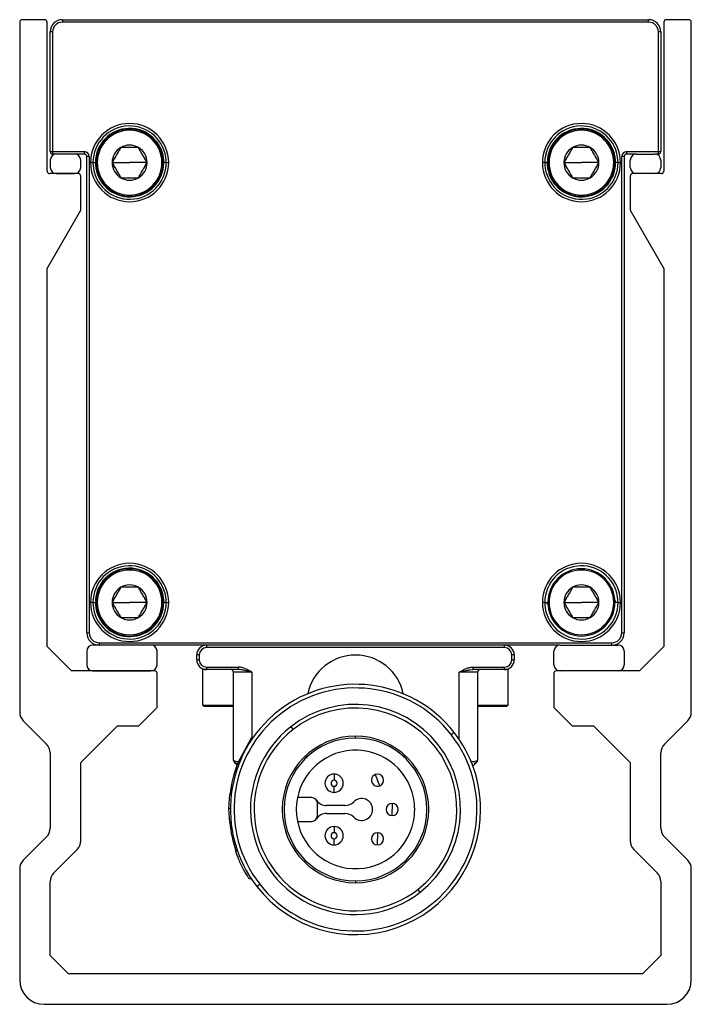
# Model space of a CAD drawing. Header units: millimetres. Extents: x -420 to 2302, y 443 to 882.
# Tile 1 of 16: x -420 to -365, y 618 to 699. Entities that reach past the tile are written whole.
import ezdxf

# ---------------------------------------------------------------- set-up
doc = ezdxf.new("R2010")
doc.units = ezdxf.units.MM

# ---------------------------------------------------------------- blocks, each defined once
blk = doc.blocks.new('Drawing View4')
at = {"color": 7, "linetype": 'Continuous', "lineweight": 25}
for p, q in [((-31.5, 60.21), (-31.5, 3.724)), ((-29.45, 60.41), (-31.3, 60.41)), ((-29.25, 48.01), (-29.25, 60.21)), ((-28, 60.41), (-28, 60.21)), ((-28, 60.41), (20, 60.41)), ((20, 60.21), (-28, 60.21)), ((20, 60.21), (20, 60.41)), ((21.25, 60.21), (21.25, 48.01)), ((23.3, 60.41), (21.45, 60.41)), ((23.5, 3.724), (23.5, 60.21)), ((-29, 49.61), (-29, 59.41)), ((-28.8, 59.41), (-29, 59.41)), ((-28.8, 59.41), (-28.8, 49.61)), ((20.8, 49.61), (20.8, 59.41)), ((21, 59.41), (20.8, 59.41)), ((21, 59.41), (21, 49.61)), ((-29, 49.61), (-28.8, 49.61)), ((-28.8, 49.61), (-28.8, 49.41)), ((-28.8, 49.61), (-26.2, 49.61)), ((-28.5, 49.41), (-28.8, 49.41)), ((-27, 49.41), (-28.5, 49.41)), ((-26.2, 49.41), (-27, 49.41)), ((-26.2, 49.41), (-26.2, 49.61)), ((-26, 10.21), (-26, 49.21)), ((-25.8, 49.21), (-26, 49.21)), ((-25.8, 49.21), (-25.8, 10.21)), ((17.8, 10.21), (17.8, 49.21)), ((18, 49.21), (17.8, 49.21)), ((18, 49.21), (18, 10.21)), ((18.2, 49.61), (20.8, 49.61)), ((18.2, 49.61), (18.2, 49.41)), ((19, 49.41), (18.2, 49.41)), ((19, 49.41), (20.5, 49.41)), ((20.8, 49.41), (20.5, 49.41)), ((20.8, 49.41), (20.8, 49.61)), ((20.8, 49.61), (21, 49.61)), ((-29, 48.91), (-29, 48.31)), ((-26.5, 48.31), (-26.5, 48.91)), ((-25.5, 48.71), (-25.7, 48.71)), ((-25.5, 48.71), (-25.3, 48.71)), ((-25.25, 48.71), (-25.15, 48.71)), ((-23.935, 48.71), (-22.5, 48.71)), ((-21.065, 48.71), (-22.5, 48.71)), ((-19.75, 48.71), (-19.85, 48.71)), ((-19.5, 48.71), (-19.7, 48.71)), ((-19.5, 48.71), (-19.3, 48.71)), ((11.5, 48.71), (11.3, 48.71)), ((11.5, 48.71), (11.7, 48.71)), ((11.75, 48.71), (11.85, 48.71)), ((13.065, 48.71), (14.5, 48.71)), ((15.935, 48.71), (14.5, 48.71)), ((17.25, 48.71), (17.15, 48.71)), ((17.5, 48.71), (17.3, 48.71)), ((17.5, 48.71), (17.7, 48.71)), ((18.5, 48.31), (18.5, 48.91)), ((21, 48.91), (21, 48.31)), ((-26.7, 47.81), (-29.05, 47.81)), ((-28.5, 47.81), (-27, 47.81)), ((-26.5, 44.81), (-26.5, 47.61)), ((18.5, 47.61), (18.5, 44.81)), ((21.05, 47.81), (18.7, 47.81)), ((20.5, 47.81), (19, 47.81)), ((-29.25, 40.047), (-26.5, 44.81)), ((18.5, 44.81), (21.25, 40.047)), ((-29.25, 9.11), (-29.25, 40.047)), ((21.25, 40.047), (21.25, 9.11)), ((-25.5, 12.71), (-25.7, 12.71)), ((-25.5, 12.71), (-25.3, 12.71)), ((-25.25, 12.71), (-25.15, 12.71)), ((-23.935, 12.71), (-22.5, 12.71)), ((-21.065, 12.71), (-22.5, 12.71)), ((-19.75, 12.71), (-19.85, 12.71)), ((-19.5, 12.71), (-19.7, 12.71)), ((-19.5, 12.71), (-19.3, 12.71)), ((11.5, 12.71), (11.3, 12.71)), ((11.5, 12.71), (11.7, 12.71)), ((11.75, 12.71), (11.85, 12.71)), ((13.065, 12.71), (14.5, 12.71)), ((15.935, 12.71), (14.5, 12.71)), ((17.25, 12.71), (17.15, 12.71)), ((17.5, 12.71), (17.3, 12.71)), ((17.5, 12.71), (17.7, 12.71)), ((-26, 10.21), (-25.8, 10.21)), ((17.8, 10.21), (18, 10.21)), ((-27.25, 7.11), (-29.25, 9.11)), ((-20.75, 9.21), (-25.5, 9.21)), ((-25, 9.41), (17, 9.41)), ((-25, 9.41), (-25, 9.21)), ((12.75, 9.21), (-20.75, 9.21)), ((-16.2, 9.21), (-16.2, 9.01)), ((8.2, 9.01), (-16.2, 9.01)), ((8.2, 9.01), (8.2, 9.21)), ((12.75, 9.21), (17.5, 9.21)), ((17, 9.21), (17, 9.41)), ((21.25, 9.11), (19.25, 7.11)), ((-26, 8.71), (-26, 7.61)), ((-20.25, 7.61), (-20.25, 8.71)), ((-16.8, 8.41), (-17, 8.41)), ((-17, 8.01), (-17, 8.41)), ((-16.8, 8.41), (-16.8, 8.01)), ((8.8, 8.01), (8.8, 8.41)), ((9, 8.41), (8.8, 8.41)), ((9, 8.41), (9, 8.01)), ((12.25, 7.61), (12.25, 8.71)), ((18, 8.71), (18, 7.61)), ((-17, 8.01), (-16.8, 8.01)), ((-16.2, 7.41), (-13.595, 7.41)), ((-16.2, 7.41), (-16.2, 7.21)), ((-13.595, 7.21), (-13.595, 7.41)), ((5.595, 7.41), (5.595, 7.21)), ((5.595, 7.41), (8.2, 7.41)), ((8.2, 7.21), (8.2, 7.41)), ((8.8, 8.01), (9, 8.01)), ((-20.45, 7.11), (-27.25, 7.11)), ((-25.5, 7.11), (-20.75, 7.11)), ((-20.25, 4.11), (-20.25, 6.91)), ((-16.5, 4.31), (-16.5, 7.21)), ((-16.2, 7.21), (-16.5, 7.21)), ((-13.595, 7.21), (-16.2, 7.21)), ((-12.5, 7.01), (-14, 7.01)), ((-14, -0.207), (-14, 7.01)), ((-12.5, 7.01), (-12.5, 1.586)), ((6, 7.01), (4.5, 7.01)), ((4.5, 1.481), (4.5, 7.01)), ((5.34, 7.177), (5.595, 7.21)), ((8.2, 7.21), (5.595, 7.21)), ((6, 7.01), (6, -0.207)), ((8.5, 7.21), (8.2, 7.21)), ((8.5, 4.31), (8.5, 7.21)), ((12.25, 6.91), (12.25, 4.11)), ((19.25, 7.11), (12.45, 7.11)), ((17.5, 7.11), (12.75, 7.11)), ((-21.75, 2.61), (-20.25, 4.11)), ((-16.5, 4.31), (-14, 4.31)), ((-16.5, 4.31), (-16.4, 4.21)), ((-16.4, 4.21), (-14, 4.21)), ((6, 4.31), (8.5, 4.31)), ((6, 4.21), (8.4, 4.21)), ((8.5, 4.31), (8.4, 4.21)), ((12.25, 4.11), (13.75, 2.61)), ((-31.207, 3.017), (-29.293, 1.103)), ((-26.5, -0.39), (-23.5, 2.61)), ((-23.5, 2.61), (-21.75, 2.61)), ((-9.295, 2.537), (-9.11, 2.301)), ((13.75, 2.61), (15.5, 2.61)), ((15.5, 2.61), (18.5, -0.39)), ((21.293, 1.103), (23.207, 3.017)), ((-4, 1.61), (-4, 1.76)), ((4.074, 2.068), (3.837, 1.883)), ((-12.553, 1.586), (-13.633, -0.414)), ((-12.428, 1.586), (-12.553, 1.586)), ((-29, 0.396), (-29, -5.776)), ((-8, 0.147), (-8, -0.031)), ((0, 0), (0, 0.222)), ((21, -5.776), (21, 0.396)), ((-26.5, -6.811), (-26.5, -0.39)), ((-13.984, -0.253), (-13.967, -0.317)), ((-13.957, -0.326), (-13.92, -0.364)), ((-13.897, -0.393), (-13.695, -0.595)), ((-13.613, -0.492), (-13.722, -0.479)), ((-13.505, -0.414), (-13.633, -0.414)), ((5.608, -0.682), (5.897, -0.393)), ((18.5, -0.39), (18.5, -6.811)), ((-5.75, -1.34), (-5.75, -1.84)), ((-2.397, -1.38), (-2.2, -1.84)), ((-5.75, -2.84), (-5.75, -2.34)), ((-2.003, -2.299), (-2.2, -1.84)), ((-14.305, -3.014), (-14.406, -4.164)), ((-14.172, -3.014), (-14.305, -3.014)), ((-7.6, -3.265), (-8.751, -3.265)), ((-7.1, -4.715), (-7.1, -3.765)), ((-4.862, -3.915), (-6.364, -3.915)), ((-1, -3.74), (-1, -4.24)), ((-14.245, -4.164), (-14.406, -4.164)), ((-14.406, -4.164), (-14.322, -5.314)), ((-6.364, -4.565), (-4.862, -4.565)), ((-1, -4.74), (-1, -4.24)), ((-14.121, -5.314), (-14.322, -5.314)), ((-8.751, -5.215), (-7.6, -5.215)), ((-5.75, -5.64), (-5.75, -6.14)), ((-2.2, -6.14), (-2.2, -6.64)), ((-29.293, -6.483), (-31.207, -8.397)), ((-5.75, -7.14), (-5.75, -6.64)), ((-2.2, -7.14), (-2.2, -6.64)), ((23.207, -8.397), (21.293, -6.483)), ((-28.707, -9.432), (-26.793, -7.518)), ((-13.671, -7.624), (-13.829, -7.624)), ((18.793, -7.518), (20.707, -9.432)), ((-31.5, -9.104), (-31.5, -18.19)), ((23.5, -18.19), (23.5, -9.104)), ((-29, -16.19), (-29, -10.139)), ((-12.524, -9.924), (-12.703, -9.924)), ((-12.074, -10.548), (-11.837, -10.363)), ((-4, -10.09), (-4, -10.24)), ((21, -10.139), (21, -16.19)), ((1.295, -11.017), (1.11, -10.78)), ((-27.5, -17.69), (-29, -16.19)), ((21, -16.19), (19.5, -17.69)), ((19.5, -17.69), (-27.5, -17.69)), ((-29.5, -20.19), (21.5, -20.19))]:
    blk.add_line(p, q, dxfattribs=at)
at = {"color": 7, "linetype": 'Continuous', "lineweight": 25, "flags": 128}
blk.add_lwpolyline([(-13.998, -0.237), (-13.999, -0.227), (-14, -0.207)], dxfattribs=at)
at = {"color": 7, "linetype": 'Continuous', "lineweight": 25}
for centre, radius, start, end in [((-31.3, 60.21), 0.2, 90, 180), ((-29.45, 60.21), 0.2, 0, 90), ((-28, 59.41), 1, 90, 180), ((-28, 59.41), 0.8, 90, 180), ((20, 59.41), 1, 360, 90), ((20, 59.41), 0.8, 0, 90), ((21.45, 60.21), 0.2, 90, 180), ((23.3, 60.21), 0.2, 0, 90), ((-22.5, 48.71), 3.2, 0, 180), ((-22.5, 48.71), 3, 3.28395, 180), ((14.5, 48.71), 3.2, 0, 180), ((14.5, 48.71), 3, 3.28395, 180), ((-22.5, 48.71), 2.8, 3.28395, 180), ((-22.5, 48.71), 2.75, 0, 180), ((-22.5, 48.71), 2.65, 0, 180), ((14.5, 48.71), 2.8, 3.28395, 180), ((14.5, 48.71), 2.75, 0, 180), ((14.5, 48.71), 2.65, 0, 180), ((-22.5, 48.71), 1.435, 60, 120), ((14.5, 48.71), 1.435, 60, 120), ((-28.8, 49.61), 0.2, 180, 270), ((-28.5, 48.91), 0.5, 90, 180), ((-27, 48.91), 0.5, 0, 90), ((-26.2, 49.21), 0.4, 0, 90), ((-26.2, 49.21), 0.2, 0, 90), ((-22.5, 48.71), 1.435, 120, 180), ((-22.5, 48.71), 1.435, 0, 60), ((14.5, 48.71), 1.435, 120, 180), ((14.5, 48.71), 1.435, 0, 60), ((18.2, 49.21), 0.4, 90, 180), ((18.2, 49.21), 0.2, 90, 180), ((19, 48.91), 0.5, 90, 180), ((20.5, 48.91), 0.5, 0, 90), ((20.8, 49.61), 0.2, 270, 0), ((-22.5, 48.71), 3.2, 180, 0), ((-22.5, 48.71), 3, 180, 183.28395), ((-22.5, 48.71), 3, 183.28395, 0), ((-22.5, 48.71), 2.8, 180, 183.28395), ((-22.5, 48.71), 2.8, 183.28395, 0), ((-22.5, 48.71), 2.75, 180, 0), ((-22.5, 48.71), 2.65, 180, 0), ((-22.5, 48.71), 1.435, 180, 240.00269), ((-22.5, 48.71), 1.435, 300, 0), ((-22.5, 48.71), 2.8, 0, 3.28395), ((-22.5, 48.71), 3, 0, 3.28395), ((14.5, 48.71), 3.2, 180, 0), ((14.5, 48.71), 3, 180, 183.28395), ((14.5, 48.71), 3, 183.28395, 0), ((14.5, 48.71), 2.8, 180, 183.28395), ((14.5, 48.71), 2.8, 183.28395, 0), ((14.5, 48.71), 2.75, 180, 0), ((14.5, 48.71), 2.65, 180, 0), ((14.5, 48.71), 1.435, 180, 240.00269), ((14.5, 48.71), 1.435, 300, 0), ((14.5, 48.71), 2.8, 0, 3.28395), ((14.5, 48.71), 3, 0, 3.28395), ((-29.05, 48.01), 0.2, 180, 270), ((-28.5, 48.31), 0.5, 180, 270), ((-27, 48.31), 0.5, 270, 0), ((-26.7, 47.61), 0.2, 0, 90), ((19, 48.31), 0.5, 180, 270), ((18.7, 47.61), 0.2, 90, 180), ((20.5, 48.31), 0.5, 270, 0), ((21.05, 48.01), 0.2, 270, 0), ((-22.5, 48.71), 1.435, 240.00269, 300), ((14.5, 48.71), 1.435, 240.00269, 300), ((-22.5, 12.71), 3.2, 0, 180), ((-22.5, 12.71), 3, 3.28395, 180), ((-22.5, 12.71), 2.8, 3.28395, 180), ((-22.5, 12.71), 2.75, 0, 180), ((-22.5, 12.71), 2.65, 0, 180), ((14.5, 12.71), 3.2, 0, 180), ((14.5, 12.71), 3, 3.28395, 180), ((14.5, 12.71), 2.75, 0, 180), ((14.5, 12.71), 2.65, 0, 180), ((-22.5, 12.71), 1.435, 120, 180), ((-22.5, 12.71), 1.435, 60, 120), ((-22.5, 12.71), 1.435, 0, 60), ((14.5, 12.71), 1.435, 120, 180), ((14.5, 12.71), 1.435, 60, 120), ((14.5, 12.71), 1.435, 0, 60), ((-22.5, 12.71), 3.2, 180, 0), ((-22.5, 12.71), 3, 180, 183.28395), ((-22.5, 12.71), 3, 183.28395, 0), ((-22.5, 12.71), 2.8, 180, 183.28395), ((-22.5, 12.71), 2.8, 183.28395, 0), ((-22.5, 12.71), 2.75, 180, 0), ((-22.5, 12.71), 2.65, 180, 0), ((-22.5, 12.71), 1.435, 180, 240.00269), ((-22.5, 12.71), 1.435, 300, 0), ((-22.5, 12.71), 2.8, 0, 3.28395), ((-22.5, 12.71), 3, 0, 3.28395), ((14.5, 12.71), 3.2, 180, 0), ((14.5, 12.71), 3, 180, 183.28395), ((14.5, 12.71), 3, 183.28395, 0), ((14.5, 12.71), 2.8, 180, 183.28395), ((14.5, 12.71), 2.75, 180, 0), ((14.5, 12.71), 2.65, 180, 0), ((14.5, 12.71), 1.435, 180, 240.00269), ((14.5, 12.71), 1.435, 300, 0), ((14.5, 12.71), 2.8, 0, 3.28395), ((14.5, 12.71), 3, 0, 3.28395), ((-22.5, 12.71), 1.435, 240.00269, 300), ((14.5, 12.71), 1.435, 240.00269, 300), ((-25, 10.21), 1, 180, 270), ((-25, 10.21), 0.8, 180, 270), ((17, 10.21), 0.8, 270, 0), ((17, 10.21), 1, 270, 0), ((-25.5, 8.71), 0.5, 90, 180), ((-20.75, 8.71), 0.5, 0, 90), ((-16.2, 8.41), 0.8, 90, 180), ((-16.2, 8.41), 0.6, 90, 180), ((8.2, 8.41), 0.8, 0, 90), ((8.2, 8.41), 0.6, 0, 90), ((12.75, 8.71), 0.5, 90, 180), ((17.5, 8.71), 0.5, 0, 90), ((-4, 4.402), 4, 90, 168.06075), ((-4, 4.402), 4, 11.93925, 90), ((-25.5, 7.61), 0.5, 180, 270), ((-20.75, 7.61), 0.5, 270, 0), ((-16.2, 8.01), 0.8, 180, 270), ((-16.2, 8.01), 0.6, 180, 270), ((8.2, 8.01), 0.6, 270, 0), ((8.2, 8.01), 0.8, 270, 360), ((12.75, 7.61), 0.5, 180, 270), ((17.5, 7.61), 0.5, 270, 0), ((-20.45, 6.91), 0.2, 0, 90), ((-14.2, 7.01), 0.2, 0, 90), ((6.2, 7.01), 0.2, 90, 180), ((12.45, 6.91), 0.2, 90, 180), ((-4, -4.24), 10.246, 38, 218), ((-4, -4.24), 9.946, 38, 218), ((-4, -4.24), 8.6, 308, 128), ((-4, -4.24), 8.3, 308, 128), ((-30.5, 3.724), 1, 180, 225), ((22.5, 3.724), 1, 315, 0), ((-4, -4.24), 8.6, 128, 308), ((-4, -4.24), 8.3, 128, 308), ((-4, -4.24), 9.946, 218, 38), ((-4, -4.24), 6, 90, 270), ((-4, -4.24), 6, 270, 90), ((-4, -4.24), 10.246, 0, 38), ((-30, 0.396), 1, 0, 45), ((-4, -4.24), 5.85, 90, 270), ((-4, -4.24), 5.85, 270, 90), ((22, 0.396), 1, 135, 180), ((-4, -4.24), 4.85, 5.91729, 354.08271), ((-4, -4.24), 10.357, 158.32365, 173.20466), ((-13.8, -0.207), 0.2, 194.06331, 224.99999), ((5.8, -0.207), 0.2, 315, 0), ((-5.75, -2.09), 0.75, 90, 270), ((-5.75, -2.09), 0.75, 270, 90), ((-2.2, -1.84), 0.5, 113.18461, 293.18461), ((-2.2, -1.84), 0.5, 293.18461, 113.18461), ((-5.75, -2.09), 0.25, 90, 270), ((-5.75, -2.09), 0.25, 270, 90), ((-7.6, -3.765), 0.5, 0, 90), ((-6.364, -2.915), 1, 214.51811, 270), ((-4.862, -2.915), 1, 270, 315.78375), ((-3.5, -4.24), 0.9, 224.21625, 135.78375), ((-1, -4.24), 0.5, 90, 270), ((-1, -4.24), 0.5, 270, 90), ((-4, -4.24), 4.85, 354.08271, 5.91729), ((-4, -4.24), 10.246, 218, 0), ((-7.6, -4.715), 0.5, 270, 0), ((-6.364, -5.565), 1, 90, 145.48189), ((-4.862, -5.565), 1, 44.21625, 90), ((-4, -4.24), 10.357, 185.95518, 199.07404), ((-5.75, -6.39), 0.75, 90, 270), ((-5.75, -6.39), 0.75, 270, 90), ((-30, -5.776), 1, 315, 0), ((-5.75, -6.39), 0.25, 90, 270), ((-5.75, -6.39), 0.25, 270, 90), ((-2.2, -6.64), 0.5, 90, 270), ((-2.2, -6.64), 0.5, 270, 90), ((22, -5.776), 1, 180, 225), ((-27.5, -6.811), 1, 315, 0), ((19.5, -6.811), 1, 180, 225), ((-30.5, -9.104), 1, 135, 180), ((22.5, -9.104), 1, 0, 45), ((-28, -10.139), 1, 135, 180), ((20, -10.139), 1, 0, 45), ((-29.5, -18.19), 2, 180, 270), ((21.5, -18.19), 2, 270, 0)]:
    blk.add_arc(centre, radius, start, end, dxfattribs=at)
for points, knots in [([(-23.217, 49.953), (-23.249, 49.899), (-23.309, 49.795), (-23.428, 49.588), (-23.576, 49.332), (-23.724, 49.075), (-23.844, 48.869), (-23.904, 48.764), (-23.935, 48.71)], [0, 0, 0, 0, 0.132945, 0.257287, 0.499981, 0.7427, 0.86683, 1, 1, 1, 1]), ([(-21.783, 49.953), (-21.845, 49.953), (-21.965, 49.953), (-22.204, 49.953), (-22.5, 49.953), (-22.796, 49.953), (-23.035, 49.953), (-23.155, 49.953), (-23.217, 49.953)], [0, 0, 0, 0, 0.132945, 0.257287, 0.499981, 0.7427, 0.86683, 1, 1, 1, 1]), ([(-21.065, 48.71), (-21.096, 48.764), (-21.156, 48.869), (-21.276, 49.075), (-21.424, 49.332), (-21.572, 49.588), (-21.691, 49.795), (-21.751, 49.899), (-21.783, 49.953)], [0, 0, 0, 0, 0.132945, 0.257287, 0.499981, 0.7427, 0.86683, 1, 1, 1, 1]), ([(13.783, 49.953), (13.751, 49.899), (13.691, 49.795), (13.572, 49.588), (13.424, 49.332), (13.276, 49.075), (13.156, 48.869), (13.096, 48.764), (13.065, 48.71)], [0, 0, 0, 0, 0.132945, 0.257287, 0.499981, 0.7427, 0.86683, 1, 1, 1, 1]), ([(15.217, 49.953), (15.155, 49.953), (15.035, 49.953), (14.796, 49.953), (14.5, 49.953), (14.204, 49.953), (13.965, 49.953), (13.845, 49.953), (13.783, 49.953)], [0, 0, 0, 0, 0.132945, 0.257287, 0.499981, 0.7427, 0.86683, 1, 1, 1, 1]), ([(15.935, 48.71), (15.904, 48.764), (15.844, 48.869), (15.724, 49.075), (15.576, 49.332), (15.428, 49.588), (15.309, 49.795), (15.249, 49.899), (15.217, 49.953)], [0, 0, 0, 0, 0.132945, 0.257287, 0.499981, 0.7427, 0.86683, 1, 1, 1, 1]), ([(-23.935, 48.71), (-23.904, 48.656), (-23.844, 48.552), (-23.724, 48.345), (-23.576, 48.089), (-23.428, 47.832), (-23.309, 47.626), (-23.249, 47.521), (-23.217, 47.467)], [0, 0, 0, 0, 0.1329784, 0.2573331, 0.5000221, 0.7427364, 0.8668773, 1, 1, 1, 1]), ([(-21.783, 47.467), (-21.751, 47.521), (-21.691, 47.626), (-21.572, 47.832), (-21.424, 48.089), (-21.276, 48.345), (-21.156, 48.552), (-21.096, 48.656), (-21.065, 48.71)], [0, 0, 0, 0, 0.132945, 0.257287, 0.499981, 0.7427, 0.86683, 1, 1, 1, 1]), ([(13.065, 48.71), (13.096, 48.656), (13.156, 48.552), (13.276, 48.345), (13.424, 48.089), (13.572, 47.832), (13.691, 47.626), (13.751, 47.521), (13.783, 47.467)], [0, 0, 0, 0, 0.1329784, 0.2573331, 0.5000221, 0.7427364, 0.8668773, 1, 1, 1, 1]), ([(15.217, 47.467), (15.249, 47.521), (15.309, 47.626), (15.428, 47.832), (15.576, 48.089), (15.724, 48.345), (15.844, 48.552), (15.904, 48.656), (15.935, 48.71)], [0, 0, 0, 0, 0.132945, 0.257287, 0.499981, 0.7427, 0.86683, 1, 1, 1, 1]), ([(-23.217, 47.467), (-23.155, 47.467), (-23.035, 47.467), (-22.796, 47.467), (-22.5, 47.467), (-22.204, 47.467), (-21.965, 47.467), (-21.845, 47.467), (-21.783, 47.467)], [0, 0, 0, 0, 0.133001, 0.257323, 0.500022, 0.742747, 0.866855, 1, 1, 1, 1]), ([(13.783, 47.467), (13.845, 47.467), (13.965, 47.467), (14.204, 47.467), (14.5, 47.467), (14.796, 47.467), (15.035, 47.467), (15.155, 47.467), (15.217, 47.467)], [0, 0, 0, 0, 0.133001, 0.257323, 0.500022, 0.742747, 0.866855, 1, 1, 1, 1]), ([(-23.217, 13.953), (-23.249, 13.899), (-23.309, 13.795), (-23.428, 13.588), (-23.576, 13.332), (-23.724, 13.075), (-23.844, 12.869), (-23.904, 12.764), (-23.935, 12.71)], [0, 0, 0, 0, 0.132945, 0.257287, 0.499981, 0.7427, 0.86683, 1, 1, 1, 1]), ([(-21.783, 13.953), (-21.845, 13.953), (-21.965, 13.953), (-22.204, 13.953), (-22.5, 13.953), (-22.796, 13.953), (-23.035, 13.953), (-23.155, 13.953), (-23.217, 13.953)], [0, 0, 0, 0, 0.132945, 0.257287, 0.499981, 0.7427, 0.86683, 1, 1, 1, 1]), ([(-21.065, 12.71), (-21.096, 12.764), (-21.156, 12.869), (-21.276, 13.075), (-21.424, 13.332), (-21.572, 13.588), (-21.691, 13.795), (-21.751, 13.899), (-21.783, 13.953)], [0, 0, 0, 0, 0.132945, 0.257287, 0.499981, 0.7427, 0.86683, 1, 1, 1, 1]), ([(13.783, 13.953), (13.751, 13.899), (13.691, 13.795), (13.572, 13.588), (13.424, 13.332), (13.276, 13.075), (13.156, 12.869), (13.096, 12.764), (13.065, 12.71)], [0, 0, 0, 0, 0.132945, 0.257287, 0.499981, 0.7427, 0.86683, 1, 1, 1, 1]), ([(15.217, 13.953), (15.155, 13.953), (15.035, 13.953), (14.796, 13.953), (14.5, 13.953), (14.204, 13.953), (13.965, 13.953), (13.845, 13.953), (13.783, 13.953)], [0, 0, 0, 0, 0.132945, 0.257287, 0.499981, 0.7427, 0.86683, 1, 1, 1, 1]), ([(15.935, 12.71), (15.904, 12.764), (15.844, 12.869), (15.724, 13.075), (15.576, 13.332), (15.428, 13.588), (15.309, 13.795), (15.249, 13.899), (15.217, 13.953)], [0, 0, 0, 0, 0.132945, 0.257287, 0.499981, 0.7427, 0.86683, 1, 1, 1, 1]), ([(-23.935, 12.71), (-23.904, 12.656), (-23.844, 12.552), (-23.724, 12.345), (-23.576, 12.089), (-23.428, 11.832), (-23.309, 11.626), (-23.249, 11.521), (-23.217, 11.467)], [0, 0, 0, 0, 0.132978, 0.257333, 0.500022, 0.742736, 0.866877, 1, 1, 1, 1]), ([(-21.783, 11.467), (-21.751, 11.521), (-21.691, 11.626), (-21.572, 11.832), (-21.424, 12.089), (-21.276, 12.345), (-21.156, 12.552), (-21.096, 12.656), (-21.065, 12.71)], [0, 0, 0, 0, 0.132945, 0.257287, 0.499981, 0.7427, 0.86683, 1, 1, 1, 1]), ([(13.065, 12.71), (13.096, 12.656), (13.156, 12.552), (13.276, 12.345), (13.424, 12.089), (13.572, 11.832), (13.691, 11.626), (13.751, 11.521), (13.783, 11.467)], [0, 0, 0, 0, 0.132978, 0.257333, 0.500022, 0.742736, 0.866877, 1, 1, 1, 1]), ([(15.217, 11.467), (15.249, 11.521), (15.309, 11.626), (15.428, 11.832), (15.576, 12.089), (15.724, 12.345), (15.844, 12.552), (15.904, 12.656), (15.935, 12.71)], [0, 0, 0, 0, 0.132945, 0.257287, 0.499981, 0.7427, 0.86683, 1, 1, 1, 1]), ([(-23.217, 11.467), (-23.155, 11.467), (-23.035, 11.467), (-22.796, 11.467), (-22.5, 11.467), (-22.204, 11.467), (-21.965, 11.467), (-21.845, 11.467), (-21.783, 11.467)], [0, 0, 0, 0, 0.133001, 0.257323, 0.500022, 0.742747, 0.866855, 1, 1, 1, 1]), ([(13.783, 11.467), (13.845, 11.467), (13.965, 11.467), (14.204, 11.467), (14.5, 11.467), (14.796, 11.467), (15.035, 11.467), (15.155, 11.467), (15.217, 11.467)], [0, 0, 0, 0, 0.133001, 0.257323, 0.500022, 0.742747, 0.866855, 1, 1, 1, 1]), ([(-12.5, 7.01), (-12.668, 7.103), (-12.92, 7.244), (-13.291, 7.378), (-13.493, 7.41), (-13.595, 7.41)], [0, 0, 0, 0, 0.5, 0.75, 1, 1, 1, 1]), ([(4.5, 7.01), (4.549, 7.039), (4.647, 7.095), (4.838, 7.194), (5.024, 7.281), (5.206, 7.346), (5.337, 7.381), (5.466, 7.403), (5.552, 7.408), (5.595, 7.41)], [0, 0, 0, 0, 0.144447, 0.287941, 0.54578, 0.667338, 0.779863, 0.890268, 1, 1, 1, 1]), ([(-12.5, 7.01), (-12.552, 7.022), (-12.665, 7.049), (-12.841, 7.092), (-13.016, 7.131), (-13.203, 7.168), (-13.392, 7.201), (-13.531, 7.207), (-13.595, 7.21)], [0, 0, 0, 0, 0.139712, 0.305577, 0.481326, 0.61566, 0.821962, 1, 1, 1, 1]), ([(4.5, 7.01), (4.691, 7.061), (4.973, 7.135), (5.25, 7.167), (5.34, 7.177)], [0, 0, 0, 0, 0.677935, 1, 1, 1, 1]), ([(-13.997, -0.203), (-13.996, -0.216), (-13.996, -0.244), (-13.987, -0.271), (-13.983, -0.284)], [0, 0, 0, 0, 0.4946719, 1, 1, 1, 1]), ([(-13.931, -0.358), (-13.93, -0.359), (-13.926, -0.363), (-13.909, -0.38), (-13.897, -0.393)], [0, 0, 0, 0, 0.273773, 1, 1, 1, 1]), ([(-13.722, -0.479), (-13.728, -0.478), (-13.817, -0.469), (-13.858, -0.429), (-13.897, -0.393)], [0, 0, 0, 0, 0.065951, 1, 1, 1, 1]), ([(5.949, -0.251), (5.904, -0.276), (5.817, -0.326), (5.623, -0.349), (5.473, -0.336), (5.427, -0.332)], [0, 0, 0, 0, 0.419152, 0.823325, 1, 1, 1, 1]), ([(5.897, -0.393), (5.858, -0.429), (5.817, -0.469), (5.728, -0.478), (5.722, -0.479)], [0, 0, 0, 0, 0.939895, 1, 1, 1, 1]), ([(-13.829, -7.624), (-13.828, -7.629), (-13.828, -7.638), (-13.806, -7.71), (-13.769, -7.822), (-13.697, -8.022), (-13.568, -8.352), (-13.365, -8.799), (-13.138, -9.234), (-12.922, -9.601), (-12.782, -9.816), (-12.716, -9.911), (-12.708, -9.92), (-12.703, -9.924)], [0, 0, 0, 0, 0.060783, 0.121693, 0.183025, 0.24507, 0.369378, 0.498029, 0.628174, 0.755332, 0.877561, 0.940174, 1, 1, 1, 1])]:
    blk.add_open_spline(points, degree=3, knots=knots, dxfattribs=at)
for points in [[(-13.949, -0.251), (-13.983, -0.221), (-14, -0.207), (-14, -0.207)], [(-13.897, -0.393), (-13.932, -0.358), (-13.952, -0.303), (-13.949, -0.251)], [(-13.561, -0.341), (-13.747, -0.341), (-13.882, -0.309), (-13.949, -0.251)], [(5.897, -0.393), (5.933, -0.357), (5.952, -0.302), (5.949, -0.251)], [(5.897, -0.393), (5.926, -0.364), (5.941, -0.348), (5.941, -0.348)], [(6, -0.207), (6, -0.207), (5.983, -0.221), (5.949, -0.251)]]:
    blk.add_open_spline(points, degree=3, dxfattribs=at)

msp = doc.modelspace()

# ---------------------------------------------------------------- block references
at = {"color": 7, "linetype": 'Continuous', "lineweight": 25}
msp.add_blockref('Drawing View4', (-388.106, 638.221), dxfattribs=at)

doc.saveas('drawing.dxf')
